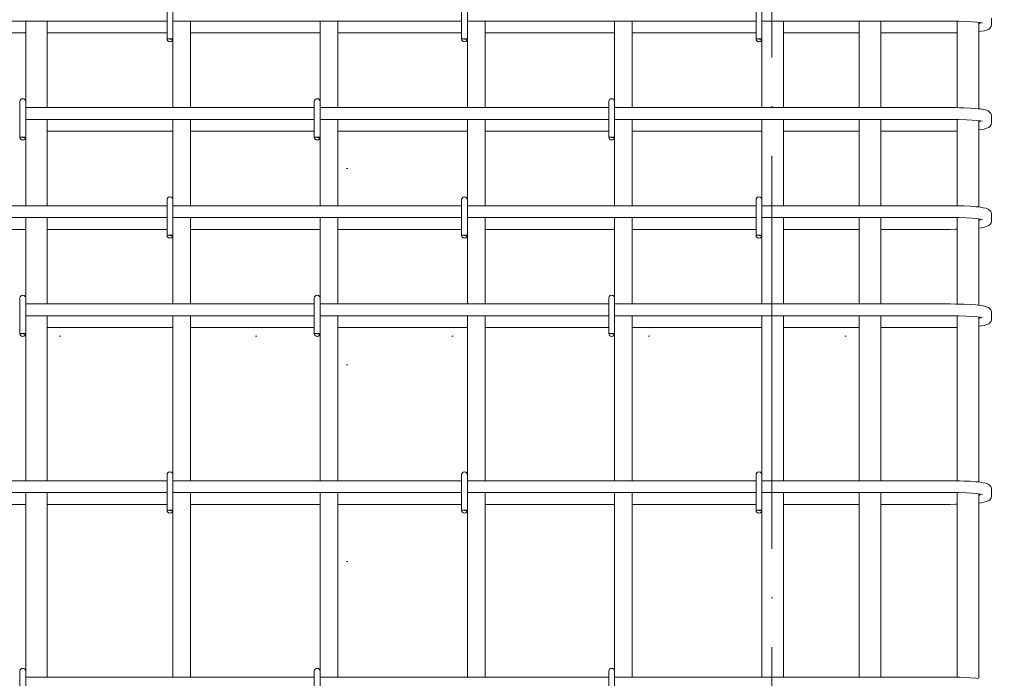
# Model space of a CAD drawing. Header units: millimetres. Extents: x 31181 to 43787, y -118926 to 7424.
# Tile 25 of 35: x 35884 to 36887, y 2587 to 3257. Entities that reach past the tile are written whole.
import ezdxf

# ---------------------------------------------------------------- set-up
doc = ezdxf.new("R2010")
doc.units = ezdxf.units.MM
for name, pattern in [('ADSK_Линия разреза', [400, 0, -200, 0, -200]), ('ADSK_Линия сетки', [500, 400, -50, 0, -50]), ('ADSK_Пунктирная_п5', [100, 0, -100])]:
    doc.linetypes.add(name, pattern=pattern)
for name, color, linetype, lineweight in [('G-____-____-SYMB', 111, 'ADSK_Пунктирная_п5', 20), ('S-GRID-____-OTLN', 1, 'Continuous', 9), ('S-RBAR-____-OTLN', 171, 'Continuous', 100)]:
    doc.layers.add(name, color=color, linetype=linetype, lineweight=lineweight)

msp = doc.modelspace()

# ---------------------------------------------------------------- hatches: boundary and pattern name
at = {"layer": 'S-RBAR-____-OTLN', "lineweight": 20}
for points in [[(36039.2331, 3237.302), (36039.8289, 3238), (36033.9312, 3238), (36036.9312, 3237.605)], [(36339.2331, 3237.302), (36339.8289, 3238), (36333.9312, 3238), (36336.9312, 3237.605)], [(36639.2331, 3237.302), (36639.8289, 3238), (36633.9312, 3238), (36636.9312, 3237.605)], [(35889.2331, 3137.302), (35889.8289, 3138), (35883.9312, 3138), (35886.9312, 3137.605)], [(36189.2331, 3137.302), (36189.8289, 3138), (36183.9312, 3138), (36186.9312, 3137.605)], [(36489.2331, 3137.302), (36489.8289, 3138), (36483.9312, 3138), (36486.9312, 3137.605)], [(36039.2331, 3037.302), (36039.8289, 3038), (36033.9312, 3038), (36036.9312, 3037.605)], [(36339.2331, 3037.302), (36339.8289, 3038), (36333.9312, 3038), (36336.9312, 3037.605)], [(36639.2331, 3037.302), (36639.8289, 3038), (36633.9312, 3038), (36636.9312, 3037.605)], [(35889.2331, 2937.302), (35889.8289, 2938), (35883.9312, 2938), (35886.9312, 2937.605)], [(36189.2331, 2937.302), (36189.8289, 2938), (36183.9312, 2938), (36186.9312, 2937.605)], [(36489.2331, 2937.302), (36489.8289, 2938), (36483.9312, 2938), (36486.9312, 2937.605)], [(36039.2331, 2757.302), (36039.8289, 2758), (36033.9312, 2758), (36036.9312, 2757.605)], [(36339.2331, 2757.302), (36339.8289, 2758), (36333.9312, 2758), (36336.9312, 2757.605)], [(36639.2331, 2757.302), (36639.8289, 2758), (36633.9312, 2758), (36636.9312, 2757.605)]]:
    msp.add_hatch(color=256, dxfattribs=at).paths.add_polyline_path(points)
h = msp.add_hatch(color=256, dxfattribs=at)
edge = h.paths.add_edge_path()
edge.add_arc((36036.9312, 3238), 3, 339.0594289, 360)
edge.add_line((36039.9312, 3238), (36036.9312, 3238))
edge.add_line((36036.9312, 3238), (36039.733, 3236.9278))
h = msp.add_hatch(color=256, dxfattribs=at)
edge = h.paths.add_edge_path()
edge.add_arc((36336.9312, 3238), 3, 339.0594289, 360)
edge.add_line((36339.9312, 3238), (36336.9312, 3238))
edge.add_line((36336.9312, 3238), (36339.733, 3236.9278))
h = msp.add_hatch(color=256, dxfattribs=at)
edge = h.paths.add_edge_path()
edge.add_arc((36636.9312, 3238), 3, 339.0594289, 360)
edge.add_line((36639.9312, 3238), (36636.9312, 3238))
edge.add_line((36636.9312, 3238), (36639.733, 3236.9278))
h = msp.add_hatch(color=256, dxfattribs=at)
edge = h.paths.add_edge_path()
edge.add_arc((35886.9312, 3138), 3, 339.0594289, 360)
edge.add_line((35889.9312, 3138), (35886.9312, 3138))
edge.add_line((35886.9312, 3138), (35889.733, 3136.9278))
h = msp.add_hatch(color=256, dxfattribs=at)
edge = h.paths.add_edge_path()
edge.add_arc((36186.9312, 3138), 3, 339.0594289, 360)
edge.add_line((36189.9312, 3138), (36186.9312, 3138))
edge.add_line((36186.9312, 3138), (36189.733, 3136.9278))
h = msp.add_hatch(color=256, dxfattribs=at)
edge = h.paths.add_edge_path()
edge.add_arc((36486.9312, 3138), 3, 339.0594289, 360)
edge.add_line((36489.9312, 3138), (36486.9312, 3138))
edge.add_line((36486.9312, 3138), (36489.733, 3136.9278))
h = msp.add_hatch(color=256, dxfattribs=at)
edge = h.paths.add_edge_path()
edge.add_arc((36036.9312, 3038), 3, 339.0594289, 360)
edge.add_line((36039.9312, 3038), (36036.9312, 3038))
edge.add_line((36036.9312, 3038), (36039.733, 3036.9278))
h = msp.add_hatch(color=256, dxfattribs=at)
edge = h.paths.add_edge_path()
edge.add_arc((36336.9312, 3038), 3, 339.0594289, 360)
edge.add_line((36339.9312, 3038), (36336.9312, 3038))
edge.add_line((36336.9312, 3038), (36339.733, 3036.9278))
h = msp.add_hatch(color=256, dxfattribs=at)
edge = h.paths.add_edge_path()
edge.add_arc((36636.9312, 3038), 3, 339.0594289, 360)
edge.add_line((36639.9312, 3038), (36636.9312, 3038))
edge.add_line((36636.9312, 3038), (36639.733, 3036.9278))
h = msp.add_hatch(color=256, dxfattribs=at)
edge = h.paths.add_edge_path()
edge.add_arc((35886.9312, 2938), 3, 339.0594289, 360)
edge.add_line((35889.9312, 2938), (35886.9312, 2938))
edge.add_line((35886.9312, 2938), (35889.733, 2936.9278))
h = msp.add_hatch(color=256, dxfattribs=at)
edge = h.paths.add_edge_path()
edge.add_arc((36186.9312, 2938), 3, 339.0594289, 360)
edge.add_line((36189.9312, 2938), (36186.9312, 2938))
edge.add_line((36186.9312, 2938), (36189.733, 2936.9278))
h = msp.add_hatch(color=256, dxfattribs=at)
edge = h.paths.add_edge_path()
edge.add_arc((36486.9312, 2938), 3, 339.0594289, 360)
edge.add_line((36489.9312, 2938), (36486.9312, 2938))
edge.add_line((36486.9312, 2938), (36489.733, 2936.9278))
h = msp.add_hatch(color=256, dxfattribs=at)
edge = h.paths.add_edge_path()
edge.add_arc((36036.9312, 2758), 3, 339.0594289, 360)
edge.add_line((36039.9312, 2758), (36036.9312, 2758))
edge.add_line((36036.9312, 2758), (36039.733, 2756.9278))
h = msp.add_hatch(color=256, dxfattribs=at)
edge = h.paths.add_edge_path()
edge.add_arc((36336.9312, 2758), 3, 339.0594289, 360)
edge.add_line((36339.9312, 2758), (36336.9312, 2758))
edge.add_line((36336.9312, 2758), (36339.733, 2756.9278))
h = msp.add_hatch(color=256, dxfattribs=at)
edge = h.paths.add_edge_path()
edge.add_arc((36636.9312, 2758), 3, 339.0594289, 360)
edge.add_line((36639.9312, 2758), (36636.9312, 2758))
edge.add_line((36636.9312, 2758), (36639.733, 2756.9278))

# ---------------------------------------------------------------- linework, layer by layer
at = {"layer": 'G-____-____-SYMB', "linetype": 'ADSK_Линия разреза'}
for p, q in [((36217.3445, 7308.1402), (36217.3445, -1022.1016)), ((34924.1884, 2935.3738), (37522.4426, 2935.3738))]:
    msp.add_line(p, q, dxfattribs=at)
at = {"layer": 'S-GRID-____-OTLN', "linetype": 'ADSK_Линия сетки'}
msp.add_line((36649.9308, -1281.9758), (36649.9308, 7313.1011), dxfattribs=at)
at = {"layer": 'S-RBAR-____-OTLN', "lineweight": 20}
for p, q in [((36033.9312, 3274), (36033.9312, 3238)), ((36039.9312, 3274), (36039.9312, 3238)), ((36333.9312, 3274), (36333.9312, 3238)), ((36339.9312, 3274), (36339.9312, 3238)), ((36633.9312, 3274), (36633.9312, 3238)), ((36639.9312, 3274), (36639.9312, 3238)), ((36033.9312, 3256), (35715.8398, 3256)), ((35889.9312, 3256), (35889.9312, 3174)), ((35911.9312, 3256), (35911.9312, 3168)), ((36333.9312, 3256), (36039.9312, 3256)), ((36057.9312, 3168), (36057.9312, 3256)), ((36189.9312, 3174), (36189.9312, 3256)), ((36207.9312, 3168), (36207.9312, 3256)), ((36633.9312, 3256), (36339.9312, 3256)), ((36357.9312, 3168), (36357.9312, 3256)), ((36489.9312, 3174), (36489.9312, 3256)), ((36507.9312, 3168), (36507.9312, 3256)), ((36831.8398, 3256), (36639.9312, 3256)), ((36661.9312, 3256), (36661.9312, 3168)), ((36738.9312, 3256), (36738.9312, 3168)), ((36760.9312, 3256), (36760.9312, 3168)), ((36832.7105, 3255.9991), (36831.8398, 3256)), ((36840.4569, 3255.9079), (36832.7105, 3255.9991)), ((36838.9312, 3255.9259), (36838.9312, 3167.9242)), ((36848.5325, 3255.6382), (36840.4569, 3255.9079)), ((36854.2524, 3255.3072), (36848.5325, 3255.6382)), ((36859.0383, 3254.8929), (36854.2524, 3255.3072)), ((36862.629, 3254.4287), (36859.0383, 3254.8929)), ((36860.9312, 3254.6482), (36860.9312, 3166.7347)), ((36861.8398, 3253.1187), (36861.8398, 3254.5308)), ((36864.642, 3254.0173), (36862.629, 3254.4287)), ((36864.7523, 3253.9888), (36864.642, 3254.0173)), ((36872.3105, 3248.9994), (36873.337, 3250.6562)), ((36873.337, 3250.6562), (36873.7777, 3252.2388)), ((36873.7777, 3252.2388), (36873.8398, 3253.1187)), ((36873.8398, 3253.1187), (36873.8398, 3258.8813)), ((35810.9312, 3244), (35889.9312, 3244)), ((35911.9312, 3244), (36033.9312, 3244)), ((36057.9312, 3244), (36189.9312, 3244)), ((36207.9312, 3244), (36333.9312, 3244)), ((36357.9312, 3244), (36489.9312, 3244)), ((36507.9312, 3244), (36633.9312, 3244)), ((36661.9312, 3244), (36738.9312, 3244)), ((36760.9312, 3244), (36831.8398, 3244)), ((36831.8398, 3244), (36837.1992, 3244.0343)), ((36837.1992, 3244.0343), (36838.9312, 3244.0679)), ((36860.9312, 3245.2656), (36863.3129, 3245.6128)), ((36863.3129, 3245.6128), (36866.3277, 3246.0523)), ((36866.3277, 3246.0523), (36868.6727, 3246.9396)), ((36868.6727, 3246.9396), (36871.0176, 3247.827)), ((36871.0176, 3247.827), (36872.3105, 3248.9994)), ((36039.8289, 3238), (36033.9312, 3238)), ((36033.9312, 3238), (36036.9312, 3237.605)), ((36039.9312, 3238), (36036.9312, 3238)), ((36036.9312, 3238), (36039.733, 3236.9278)), ((36036.9312, 3237.605), (36039.2331, 3237.302)), ((36039.2331, 3237.302), (36039.8289, 3238)), ((36039.9312, 3168), (36039.9312, 3238)), ((36339.8289, 3238), (36333.9312, 3238)), ((36333.9312, 3238), (36336.9312, 3237.605)), ((36339.9312, 3238), (36336.9312, 3238)), ((36336.9312, 3238), (36339.733, 3236.9278)), ((36336.9312, 3237.605), (36339.2331, 3237.302)), ((36339.2331, 3237.302), (36339.8289, 3238)), ((36339.9312, 3168), (36339.9312, 3238)), ((36639.8289, 3238), (36633.9312, 3238)), ((36633.9312, 3238), (36636.9312, 3237.605)), ((36639.9312, 3238), (36636.9312, 3238)), ((36636.9312, 3238), (36639.733, 3236.9278)), ((36636.9312, 3237.605), (36639.2331, 3237.302)), ((36639.2331, 3237.302), (36639.8289, 3238)), ((36639.9312, 3238), (36639.9312, 3168)), ((35883.9312, 3174), (35883.9312, 3138)), ((35889.9312, 3174), (35889.9312, 3138)), ((36183.9312, 3174), (36183.9312, 3138)), ((36189.9312, 3174), (36189.9312, 3138)), ((36483.9312, 3174), (36483.9312, 3138)), ((36489.9312, 3174), (36489.9312, 3138)), ((36183.9312, 3168), (35889.9312, 3168)), ((36483.9312, 3168), (36189.9312, 3168)), ((36831.8398, 3168), (36489.9312, 3168)), ((36837.1992, 3167.9657), (36831.8398, 3168)), ((36841.5153, 3167.8622), (36837.1992, 3167.9657)), ((36845.8315, 3167.7587), (36841.5153, 3167.8622)), ((36852.187, 3167.4644), (36845.8315, 3167.7587)), ((36857.8135, 3167.0642), (36852.187, 3167.4644)), ((36860.1788, 3166.8142), (36857.8135, 3167.0642)), ((36862.5441, 3166.5642), (36860.1788, 3166.8142)), ((36865.2407, 3166.0601), (36862.5441, 3166.5642)), ((36867.9372, 3165.556), (36865.2407, 3166.0601)), ((36870.476, 3164.5201), (36867.9372, 3165.556)), ((36871.6291, 3163.6923), (36870.476, 3164.5201)), ((36873.0156, 3161.9941), (36871.6291, 3163.6923)), ((36873.337, 3161.3438), (36873.0156, 3161.9941)), ((36873.7777, 3159.7612), (36873.337, 3161.3438)), ((36873.8398, 3158.8813), (36873.7777, 3159.7612)), ((36183.9312, 3156), (35889.9312, 3156)), ((35911.9312, 3156), (35911.9312, 3068)), ((36039.9312, 3074), (36039.9312, 3156)), ((36057.9312, 3068), (36057.9312, 3156)), ((36483.9312, 3156), (36189.9312, 3156)), ((36207.9312, 3068), (36207.9312, 3156)), ((36339.9312, 3074), (36339.9312, 3156)), ((36357.9312, 3068), (36357.9312, 3156)), ((36831.8398, 3156), (36489.9312, 3156)), ((36507.9312, 3068), (36507.9312, 3156)), ((36639.9312, 3156), (36639.9312, 3074)), ((36661.9312, 3156), (36661.9312, 3068)), ((36738.9312, 3156), (36738.9312, 3068)), ((36760.9312, 3156), (36760.9312, 3068)), ((36832.7105, 3155.9991), (36831.8398, 3156)), ((36840.4569, 3155.9079), (36832.7105, 3155.9991)), ((36838.9312, 3155.9259), (36838.9312, 3067.9242)), ((36848.5325, 3155.6382), (36840.4569, 3155.9079)), ((36854.2524, 3155.3072), (36848.5325, 3155.6382)), ((36859.0383, 3154.8929), (36854.2524, 3155.3072)), ((36862.629, 3154.4287), (36859.0383, 3154.8929)), ((36860.9312, 3154.6482), (36860.9312, 3066.7347)), ((36861.8398, 3153.1187), (36861.8398, 3154.5308)), ((36864.642, 3154.0173), (36862.629, 3154.4287)), ((36864.7523, 3153.9888), (36864.642, 3154.0173)), ((36872.3105, 3148.9994), (36873.337, 3150.6562)), ((36873.337, 3150.6562), (36873.7777, 3152.2388)), ((36873.7777, 3152.2388), (36873.8398, 3153.1187)), ((36873.8398, 3153.1187), (36873.8398, 3158.8813)), ((35911.9312, 3144), (36039.9312, 3144)), ((36057.9312, 3144), (36183.9312, 3144)), ((36207.9312, 3144), (36339.9312, 3144)), ((36357.9312, 3144), (36483.9312, 3144)), ((36507.9312, 3144), (36639.9312, 3144)), ((36661.9312, 3144), (36738.9312, 3144)), ((36760.9312, 3144), (36831.8398, 3144)), ((36831.8398, 3144), (36837.1992, 3144.0343)), ((36837.1992, 3144.0343), (36838.9312, 3144.0679)), ((36860.9312, 3145.2656), (36863.3129, 3145.6128)), ((36863.3129, 3145.6128), (36866.3277, 3146.0523)), ((36866.3277, 3146.0523), (36868.6727, 3146.9396)), ((36868.6727, 3146.9396), (36871.0176, 3147.827)), ((36871.0176, 3147.827), (36872.3105, 3148.9994)), ((35889.8289, 3138), (35883.9312, 3138)), ((35883.9312, 3138), (35886.9312, 3137.605)), ((35889.9312, 3138), (35886.9312, 3138)), ((35886.9312, 3138), (35889.733, 3136.9278)), ((35886.9312, 3137.605), (35889.2331, 3137.302)), ((35889.2331, 3137.302), (35889.8289, 3138)), ((35889.9312, 3138), (35889.9312, 3068)), ((36189.8289, 3138), (36183.9312, 3138)), ((36183.9312, 3138), (36186.9312, 3137.605)), ((36189.9312, 3138), (36186.9312, 3138)), ((36186.9312, 3138), (36189.733, 3136.9278)), ((36186.9312, 3137.605), (36189.2331, 3137.302)), ((36189.2331, 3137.302), (36189.8289, 3138)), ((36189.9312, 3068), (36189.9312, 3138)), ((36489.8289, 3138), (36483.9312, 3138)), ((36483.9312, 3138), (36486.9312, 3137.605)), ((36489.9312, 3138), (36486.9312, 3138)), ((36486.9312, 3138), (36489.733, 3136.9278)), ((36486.9312, 3137.605), (36489.2331, 3137.302)), ((36489.2331, 3137.302), (36489.8289, 3138)), ((36489.9312, 3068), (36489.9312, 3138)), ((36033.9312, 3074), (36033.9312, 3038)), ((36039.9312, 3074), (36039.9312, 3038)), ((36333.9312, 3074), (36333.9312, 3038)), ((36339.9312, 3074), (36339.9312, 3038)), ((36633.9312, 3074), (36633.9312, 3038)), ((36639.9312, 3074), (36639.9312, 3038)), ((36033.9312, 3068), (35715.8398, 3068)), ((36333.9312, 3068), (36039.9312, 3068)), ((36633.9312, 3068), (36339.9312, 3068)), ((36831.8398, 3068), (36639.9312, 3068)), ((36837.1992, 3067.9657), (36831.8398, 3068)), ((36841.5153, 3067.8622), (36837.1992, 3067.9657)), ((36845.8315, 3067.7587), (36841.5153, 3067.8622)), ((36852.187, 3067.4644), (36845.8315, 3067.7587)), ((36857.8135, 3067.0642), (36852.187, 3067.4644)), ((36860.1788, 3066.8142), (36857.8135, 3067.0642)), ((36862.5441, 3066.5642), (36860.1788, 3066.8142)), ((36865.2407, 3066.0601), (36862.5441, 3066.5642)), ((36867.9372, 3065.556), (36865.2407, 3066.0601)), ((36870.476, 3064.5201), (36867.9372, 3065.556)), ((36871.6291, 3063.6923), (36870.476, 3064.5201)), ((36873.0156, 3061.9941), (36871.6291, 3063.6923)), ((36873.337, 3061.3438), (36873.0156, 3061.9941)), ((36873.7777, 3059.7612), (36873.337, 3061.3438)), ((36873.8398, 3058.8813), (36873.7777, 3059.7612)), ((36033.9312, 3056), (35715.8398, 3056)), ((35889.9312, 3056), (35889.9312, 2974)), ((35911.9312, 3056), (35911.9312, 2968)), ((36333.9312, 3056), (36039.9312, 3056)), ((36057.9312, 2968), (36057.9312, 3056)), ((36189.9312, 2974), (36189.9312, 3056)), ((36207.9312, 2968), (36207.9312, 3056)), ((36633.9312, 3056), (36339.9312, 3056)), ((36357.9312, 2968), (36357.9312, 3056)), ((36489.9312, 2974), (36489.9312, 3056)), ((36507.9312, 2968), (36507.9312, 3056)), ((36831.8398, 3056), (36639.9312, 3056)), ((36661.9312, 3056), (36661.9312, 2968)), ((36738.9312, 3056), (36738.9312, 2968)), ((36760.9312, 3056), (36760.9312, 2968)), ((36832.7105, 3055.9991), (36831.8398, 3056)), ((36840.4569, 3055.9079), (36832.7105, 3055.9991)), ((36838.9312, 3055.9259), (36838.9312, 2967.9242)), ((36848.5325, 3055.6382), (36840.4569, 3055.9079)), ((36854.2524, 3055.3072), (36848.5325, 3055.6382)), ((36859.0383, 3054.8929), (36854.2524, 3055.3072)), ((36862.629, 3054.4287), (36859.0383, 3054.8929)), ((36860.9312, 3054.6482), (36860.9312, 2966.7347)), ((36861.8398, 3053.1187), (36861.8398, 3054.5308)), ((36864.642, 3054.0173), (36862.629, 3054.4287)), ((36864.7523, 3053.9888), (36864.642, 3054.0173)), ((36872.3105, 3048.9994), (36873.337, 3050.6562)), ((36873.337, 3050.6562), (36873.7777, 3052.2388)), ((36873.7777, 3052.2388), (36873.8398, 3053.1187)), ((36873.8398, 3053.1187), (36873.8398, 3058.8813)), ((35810.9312, 3044), (35889.9312, 3044)), ((35911.9312, 3044), (36033.9312, 3044)), ((36057.9312, 3044), (36189.9312, 3044)), ((36207.9312, 3044), (36333.9312, 3044)), ((36357.9312, 3044), (36489.9312, 3044)), ((36507.9312, 3044), (36633.9312, 3044)), ((36661.9312, 3044), (36738.9312, 3044)), ((36760.9312, 3044), (36831.8398, 3044)), ((36831.8398, 3044), (36837.1992, 3044.0343)), ((36837.1992, 3044.0343), (36838.9312, 3044.0679)), ((36860.9312, 3045.2656), (36863.3129, 3045.6128)), ((36863.3129, 3045.6128), (36866.3277, 3046.0523)), ((36866.3277, 3046.0523), (36868.6727, 3046.9396)), ((36868.6727, 3046.9396), (36871.0176, 3047.827)), ((36871.0176, 3047.827), (36872.3105, 3048.9994)), ((36039.8289, 3038), (36033.9312, 3038)), ((36033.9312, 3038), (36036.9312, 3037.605)), ((36039.9312, 3038), (36036.9312, 3038)), ((36036.9312, 3038), (36039.733, 3036.9278)), ((36036.9312, 3037.605), (36039.2331, 3037.302)), ((36039.2331, 3037.302), (36039.8289, 3038)), ((36039.9312, 2968), (36039.9312, 3038)), ((36339.8289, 3038), (36333.9312, 3038)), ((36333.9312, 3038), (36336.9312, 3037.605)), ((36339.9312, 3038), (36336.9312, 3038)), ((36336.9312, 3038), (36339.733, 3036.9278)), ((36336.9312, 3037.605), (36339.2331, 3037.302)), ((36339.2331, 3037.302), (36339.8289, 3038)), ((36339.9312, 2968), (36339.9312, 3038)), ((36639.8289, 3038), (36633.9312, 3038)), ((36633.9312, 3038), (36636.9312, 3037.605)), ((36639.9312, 3038), (36636.9312, 3038)), ((36636.9312, 3038), (36639.733, 3036.9278)), ((36636.9312, 3037.605), (36639.2331, 3037.302)), ((36639.2331, 3037.302), (36639.8289, 3038)), ((36639.9312, 3038), (36639.9312, 2968)), ((35883.9312, 2974), (35883.9312, 2938)), ((35889.9312, 2974), (35889.9312, 2938)), ((36183.9312, 2974), (36183.9312, 2938)), ((36189.9312, 2974), (36189.9312, 2938)), ((36483.9312, 2974), (36483.9312, 2938)), ((36489.9312, 2974), (36489.9312, 2938)), ((36183.9312, 2968), (35889.9312, 2968)), ((36483.9312, 2968), (36189.9312, 2968)), ((36831.8398, 2968), (36489.9312, 2968)), ((36837.1992, 2967.9657), (36831.8398, 2968)), ((36841.5153, 2967.8622), (36837.1992, 2967.9657)), ((36845.8315, 2967.7587), (36841.5153, 2967.8622)), ((36852.187, 2967.4644), (36845.8315, 2967.7587)), ((36857.8135, 2967.0642), (36852.187, 2967.4644)), ((36860.1788, 2966.8142), (36857.8135, 2967.0642)), ((36862.5441, 2966.5642), (36860.1788, 2966.8142)), ((36865.2407, 2966.0601), (36862.5441, 2966.5642)), ((36867.9372, 2965.556), (36865.2407, 2966.0601)), ((36870.476, 2964.5201), (36867.9372, 2965.556)), ((36871.6291, 2963.6923), (36870.476, 2964.5201)), ((36873.0156, 2961.9941), (36871.6291, 2963.6923)), ((36873.337, 2961.3438), (36873.0156, 2961.9941)), ((36873.7777, 2959.7612), (36873.337, 2961.3438)), ((36873.8398, 2958.8813), (36873.7777, 2959.7612)), ((36183.9312, 2956), (35889.9312, 2956)), ((35911.9312, 2956), (35911.9312, 2788)), ((36039.9312, 2794), (36039.9312, 2956)), ((36057.9312, 2788), (36057.9312, 2956)), ((36483.9312, 2956), (36189.9312, 2956)), ((36207.9312, 2788), (36207.9312, 2956)), ((36339.9312, 2794), (36339.9312, 2956)), ((36357.9312, 2788), (36357.9312, 2956)), ((36831.8398, 2956), (36489.9312, 2956)), ((36507.9312, 2788), (36507.9312, 2956)), ((36639.9312, 2956), (36639.9312, 2794)), ((36661.9312, 2956), (36661.9312, 2788)), ((36738.9312, 2956), (36738.9312, 2788)), ((36760.9312, 2956), (36760.9312, 2788)), ((36832.7105, 2955.9991), (36831.8398, 2956)), ((36840.4569, 2955.9079), (36832.7105, 2955.9991)), ((36838.9312, 2955.9259), (36838.9312, 2787.9242)), ((36848.5325, 2955.6382), (36840.4569, 2955.9079)), ((36854.2524, 2955.3072), (36848.5325, 2955.6382)), ((36859.0383, 2954.8929), (36854.2524, 2955.3072)), ((36862.629, 2954.4287), (36859.0383, 2954.8929)), ((36860.9312, 2954.6482), (36860.9312, 2786.9712)), ((36861.8398, 2953.1187), (36861.8398, 2954.5308)), ((36864.642, 2954.0173), (36862.629, 2954.4287)), ((36864.7523, 2953.9888), (36864.642, 2954.0173)), ((36872.3105, 2948.9994), (36873.337, 2950.6562)), ((36873.337, 2950.6562), (36873.7777, 2952.2388)), ((36873.7777, 2952.2388), (36873.8398, 2953.1187)), ((36873.8398, 2953.1187), (36873.8398, 2958.8813)), ((35911.9312, 2944), (36039.9312, 2944)), ((36057.9312, 2944), (36183.9312, 2944)), ((36207.9312, 2944), (36339.9312, 2944)), ((36357.9312, 2944), (36483.9312, 2944)), ((36507.9312, 2944), (36639.9312, 2944)), ((36661.9312, 2944), (36738.9312, 2944)), ((36760.9312, 2944), (36831.8398, 2944)), ((36831.8398, 2944), (36837.1992, 2944.0343)), ((36837.1992, 2944.0343), (36838.9312, 2944.0679)), ((36860.9312, 2945.2656), (36863.3129, 2945.6128)), ((36863.3129, 2945.6128), (36866.3277, 2946.0523)), ((36866.3277, 2946.0523), (36868.6727, 2946.9396)), ((36868.6727, 2946.9396), (36871.0176, 2947.827)), ((36871.0176, 2947.827), (36872.3105, 2948.9994)), ((35889.8289, 2938), (35883.9312, 2938)), ((35883.9312, 2938), (35886.9312, 2937.605)), ((35889.9312, 2938), (35886.9312, 2938)), ((35886.9312, 2938), (35889.733, 2936.9278)), ((35886.9312, 2937.605), (35889.2331, 2937.302)), ((35889.2331, 2937.302), (35889.8289, 2938)), ((35889.9312, 2938), (35889.9312, 2788)), ((36189.8289, 2938), (36183.9312, 2938)), ((36183.9312, 2938), (36186.9312, 2937.605)), ((36189.9312, 2938), (36186.9312, 2938)), ((36186.9312, 2938), (36189.733, 2936.9278)), ((36186.9312, 2937.605), (36189.2331, 2937.302)), ((36189.2331, 2937.302), (36189.8289, 2938)), ((36189.9312, 2788), (36189.9312, 2938)), ((36489.8289, 2938), (36483.9312, 2938)), ((36483.9312, 2938), (36486.9312, 2937.605)), ((36489.9312, 2938), (36486.9312, 2938)), ((36486.9312, 2938), (36489.733, 2936.9278)), ((36486.9312, 2937.605), (36489.2331, 2937.302)), ((36489.2331, 2937.302), (36489.8289, 2938)), ((36489.9312, 2788), (36489.9312, 2938)), ((36033.9312, 2794), (36033.9312, 2758)), ((36039.9312, 2794), (36039.9312, 2758)), ((36333.9312, 2794), (36333.9312, 2758)), ((36339.9312, 2794), (36339.9312, 2758)), ((36633.9312, 2794), (36633.9312, 2758)), ((36639.9312, 2794), (36639.9312, 2758)), ((36033.9312, 2788), (35715.8398, 2788)), ((36333.9312, 2788), (36039.9312, 2788)), ((36633.9312, 2788), (36339.9312, 2788)), ((36831.8398, 2788), (36639.9312, 2788)), ((36837.1992, 2787.9657), (36831.8398, 2788)), ((36841.5153, 2787.8622), (36837.1992, 2787.9657)), ((36845.8315, 2787.7587), (36841.5153, 2787.8622)), ((36852.187, 2787.4644), (36845.8315, 2787.7587)), ((36857.8135, 2787.0642), (36852.187, 2787.4644)), ((36860.1788, 2786.8142), (36857.8135, 2787.0642)), ((36862.5441, 2786.5642), (36860.1788, 2786.8142)), ((36865.2407, 2786.0601), (36862.5441, 2786.5642)), ((36867.9372, 2785.556), (36865.2407, 2786.0601)), ((36870.476, 2784.5201), (36867.9372, 2785.556)), ((36871.6291, 2783.6923), (36870.476, 2784.5201)), ((36873.0156, 2781.9941), (36871.6291, 2783.6923)), ((36873.337, 2781.3438), (36873.0156, 2781.9941)), ((36873.7777, 2779.7612), (36873.337, 2781.3438)), ((36873.8398, 2778.8813), (36873.7777, 2779.7612)), ((36873.8398, 2773.1187), (36873.8398, 2778.8813)), ((36033.9312, 2776), (35715.8398, 2776)), ((35889.9312, 2776), (35889.9312, 2594)), ((35911.9312, 2776), (35911.9312, 2588)), ((36333.9312, 2776), (36039.9312, 2776)), ((36057.9312, 2588), (36057.9312, 2776)), ((36189.9312, 2594), (36189.9312, 2776)), ((36207.9312, 2588), (36207.9312, 2776)), ((36633.9312, 2776), (36339.9312, 2776)), ((36357.9312, 2588), (36357.9312, 2776)), ((36489.9312, 2594), (36489.9312, 2776)), ((36507.9312, 2588), (36507.9312, 2776)), ((36831.8398, 2776), (36639.9312, 2776)), ((36661.9312, 2776), (36661.9312, 2588)), ((36738.9312, 2776), (36738.9312, 2588)), ((36760.9312, 2776), (36760.9312, 2588)), ((36832.7105, 2775.9991), (36831.8398, 2776)), ((36840.4569, 2775.9079), (36832.7105, 2775.9991)), ((36838.9312, 2775.9259), (36838.9312, 2587.9242)), ((36848.5325, 2775.6382), (36840.4569, 2775.9079)), ((36854.2524, 2775.3072), (36848.5325, 2775.6382)), ((36859.0383, 2774.8929), (36854.2524, 2775.3072)), ((36862.629, 2774.4287), (36859.0383, 2774.8929)), ((36860.9312, 2774.6482), (36860.9312, 2586.9435)), ((36861.8398, 2773.1187), (36861.8398, 2774.5308)), ((36864.642, 2774.0173), (36862.629, 2774.4287)), ((36864.7523, 2773.9888), (36864.642, 2774.0173)), ((36871.0176, 2767.827), (36872.3105, 2768.9994)), ((36872.3105, 2768.9994), (36873.337, 2770.6562)), ((36873.337, 2770.6562), (36873.7777, 2772.2388)), ((36873.7777, 2772.2388), (36873.8398, 2773.1187)), ((35810.9312, 2764), (35889.9312, 2764)), ((35911.9312, 2764), (36033.9312, 2764)), ((36057.9312, 2764), (36189.9312, 2764)), ((36207.9312, 2764), (36333.9312, 2764)), ((36357.9312, 2764), (36489.9312, 2764)), ((36507.9312, 2764), (36633.9312, 2764)), ((36661.9312, 2764), (36738.9312, 2764)), ((36760.9312, 2764), (36831.8398, 2764)), ((36831.8398, 2764), (36837.1992, 2764.0343)), ((36837.1992, 2764.0343), (36838.9312, 2764.0679)), ((36860.9312, 2765.2656), (36863.3129, 2765.6128)), ((36863.3129, 2765.6128), (36866.3277, 2766.0523)), ((36866.3277, 2766.0523), (36868.6727, 2766.9396)), ((36868.6727, 2766.9396), (36871.0176, 2767.827)), ((36039.8289, 2758), (36033.9312, 2758)), ((36033.9312, 2758), (36036.9312, 2757.605)), ((36039.9312, 2758), (36036.9312, 2758)), ((36036.9312, 2758), (36039.733, 2756.9278)), ((36036.9312, 2757.605), (36039.2331, 2757.302)), ((36039.2331, 2757.302), (36039.8289, 2758)), ((36039.9312, 2588), (36039.9312, 2758)), ((36339.8289, 2758), (36333.9312, 2758)), ((36333.9312, 2758), (36336.9312, 2757.605)), ((36339.9312, 2758), (36336.9312, 2758)), ((36336.9312, 2758), (36339.733, 2756.9278)), ((36336.9312, 2757.605), (36339.2331, 2757.302)), ((36339.2331, 2757.302), (36339.8289, 2758)), ((36339.9312, 2588), (36339.9312, 2758)), ((36639.8289, 2758), (36633.9312, 2758)), ((36633.9312, 2758), (36636.9312, 2757.605)), ((36639.9312, 2758), (36636.9312, 2758)), ((36636.9312, 2758), (36639.733, 2756.9278)), ((36636.9312, 2757.605), (36639.2331, 2757.302)), ((36639.2331, 2757.302), (36639.8289, 2758)), ((36639.9312, 2758), (36639.9312, 2588)), ((35883.9312, 2594), (35883.9312, 2558)), ((35889.9312, 2594), (35889.9312, 2558)), ((36183.9312, 2588), (35889.9312, 2588)), ((36183.9312, 2594), (36183.9312, 2558)), ((36189.9312, 2594), (36189.9312, 2558)), ((36483.9312, 2588), (36189.9312, 2588)), ((36483.9312, 2594), (36483.9312, 2558)), ((36489.9312, 2594), (36489.9312, 2558)), ((36831.8398, 2588), (36489.9312, 2588)), ((36837.1992, 2587.9657), (36831.8398, 2588)), ((36841.5153, 2587.8622), (36837.1992, 2587.9657)), ((36845.8315, 2587.7587), (36841.5153, 2587.8622)), ((36852.187, 2587.4644), (36845.8315, 2587.7587)), ((36857.8135, 2587.0642), (36852.187, 2587.4644)), ((36860.1788, 2586.8142), (36857.8135, 2587.0642))]:
    msp.add_line(p, q, dxfattribs=at)
for centre, start, end in [((36036.9312, 3238), 180, 0), ((36036.9312, 3238), 210, 240), ((36036.9312, 3238), 300, 330), ((36036.9312, 3238), 339.0594289, 360), ((36036.9312, 3238), 345, 0), ((36336.9312, 3238), 180, 0), ((36336.9312, 3238), 210, 240), ((36336.9312, 3238), 300, 330), ((36336.9312, 3238), 339.0594289, 360), ((36336.9312, 3238), 345, 0), ((36636.9312, 3238), 180, 0), ((36636.9312, 3238), 210, 240), ((36636.9312, 3238), 300, 330), ((36636.9312, 3238), 339.0594289, 360), ((36636.9312, 3238), 345, 0), ((35886.9312, 3174), 0, 180), ((35886.9312, 3174), 120, 150), ((35886.9312, 3174), 30, 60), ((35886.9312, 3174), 0, 15), ((36186.9312, 3174), 0, 180), ((36186.9312, 3174), 120, 150), ((36186.9312, 3174), 30, 60), ((36186.9312, 3174), 0, 15), ((36486.9312, 3174), 0, 180), ((36486.9312, 3174), 120, 150), ((36486.9312, 3174), 30, 60), ((36486.9312, 3174), 0, 15), ((35886.9312, 3138), 180, 0), ((35886.9312, 3138), 210, 240), ((35886.9312, 3138), 300, 330), ((35886.9312, 3138), 339.0594289, 0), ((35886.9312, 3138), 345, 0), ((36186.9312, 3138), 180, 0), ((36186.9312, 3138), 210, 240), ((36186.9312, 3138), 300, 330), ((36186.9312, 3138), 339.0594289, 360), ((36186.9312, 3138), 345, 0), ((36486.9312, 3138), 180, 0), ((36486.9312, 3138), 210, 240), ((36486.9312, 3138), 300, 330), ((36486.9312, 3138), 339.0594289, 360), ((36486.9312, 3138), 345, 0), ((36036.9312, 3074), 0, 180), ((36036.9312, 3074), 120, 150), ((36036.9312, 3074), 30, 60), ((36036.9312, 3074), 0, 15), ((36336.9312, 3074), 0, 180), ((36336.9312, 3074), 120, 150), ((36336.9312, 3074), 30, 60), ((36336.9312, 3074), 0, 15), ((36636.9312, 3074), 0, 180), ((36636.9312, 3074), 120, 150), ((36636.9312, 3074), 30, 60), ((36636.9312, 3074), 0, 15), ((36036.9312, 3038), 180, 0), ((36036.9312, 3038), 210, 240), ((36036.9312, 3038), 300, 330), ((36036.9312, 3038), 339.0594289, 360), ((36036.9312, 3038), 345, 0), ((36336.9312, 3038), 180, 0), ((36336.9312, 3038), 210, 240), ((36336.9312, 3038), 300, 330), ((36336.9312, 3038), 339.0594289, 360), ((36336.9312, 3038), 345, 0), ((36636.9312, 3038), 180, 0), ((36636.9312, 3038), 210, 240), ((36636.9312, 3038), 300, 330), ((36636.9312, 3038), 339.0594289, 360), ((36636.9312, 3038), 345, 0), ((35886.9312, 2974), 0, 180), ((35886.9312, 2974), 120, 150), ((35886.9312, 2974), 30, 60), ((35886.9312, 2974), 0, 15), ((36186.9312, 2974), 0, 180), ((36186.9312, 2974), 120, 150), ((36186.9312, 2974), 30, 60), ((36186.9312, 2974), 0, 15), ((36486.9312, 2974), 0, 180), ((36486.9312, 2974), 120, 150), ((36486.9312, 2974), 30, 60), ((36486.9312, 2974), 0, 15), ((35886.9312, 2938), 180, 0), ((35886.9312, 2938), 210, 240), ((35886.9312, 2938), 300, 330), ((35886.9312, 2938), 339.0594289, 0), ((35886.9312, 2938), 345, 0), ((36186.9312, 2938), 180, 0), ((36186.9312, 2938), 210, 240), ((36186.9312, 2938), 300, 330), ((36186.9312, 2938), 339.0594289, 360), ((36186.9312, 2938), 345, 0), ((36486.9312, 2938), 180, 0), ((36486.9312, 2938), 210, 240), ((36486.9312, 2938), 300, 330), ((36486.9312, 2938), 339.0594289, 360), ((36486.9312, 2938), 345, 0), ((36036.9312, 2794), 0, 180), ((36036.9312, 2794), 120, 150), ((36036.9312, 2794), 30, 60), ((36036.9312, 2794), 0, 15), ((36336.9312, 2794), 0, 180), ((36336.9312, 2794), 120, 150), ((36336.9312, 2794), 30, 60), ((36336.9312, 2794), 0, 15), ((36636.9312, 2794), 0, 180), ((36636.9312, 2794), 120, 150), ((36636.9312, 2794), 30, 60), ((36636.9312, 2794), 0, 15), ((36036.9312, 2758), 180, 0), ((36036.9312, 2758), 210, 240), ((36036.9312, 2758), 300, 330), ((36036.9312, 2758), 339.0594289, 360), ((36036.9312, 2758), 345, 0), ((36336.9312, 2758), 180, 0), ((36336.9312, 2758), 210, 240), ((36336.9312, 2758), 300, 330), ((36336.9312, 2758), 339.0594289, 360), ((36336.9312, 2758), 345, 0), ((36636.9312, 2758), 180, 0), ((36636.9312, 2758), 210, 240), ((36636.9312, 2758), 300, 330), ((36636.9312, 2758), 339.0594289, 360), ((36636.9312, 2758), 345, 0), ((35886.9312, 2594), 0, 180), ((35886.9312, 2594), 120, 150), ((35886.9312, 2594), 30, 60), ((35886.9312, 2594), 0, 15), ((36186.9312, 2594), 0, 180), ((36186.9312, 2594), 120, 150), ((36186.9312, 2594), 30, 60), ((36186.9312, 2594), 0, 15), ((36486.9312, 2594), 0, 180), ((36486.9312, 2594), 120, 150), ((36486.9312, 2594), 30, 60), ((36486.9312, 2594), 0, 15)]:
    msp.add_arc(centre, 3, start, end, dxfattribs=at)

doc.saveas('drawing.dxf')
